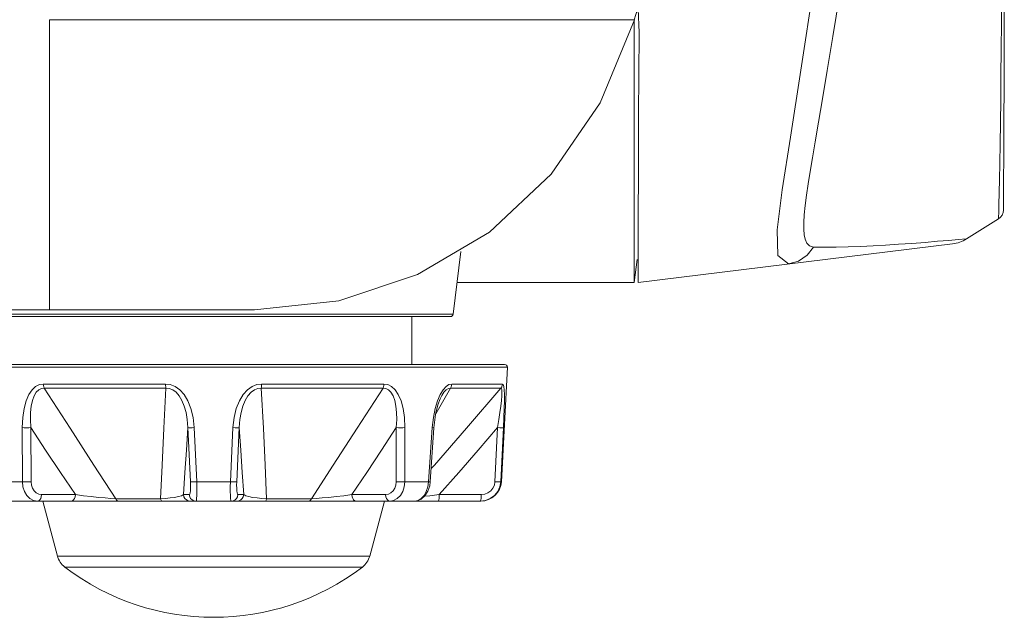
# Model space of a CAD drawing. Header units: millimetres. Extents: x 3925 to 5043, y -86 to 778.
# Tile 17 of 157: x 4190 to 4208, y 254 to 265. Entities that reach past the tile are written whole.
import ezdxf

# ---------------------------------------------------------------- set-up
doc = ezdxf.new("R2010")
doc.units = ezdxf.units.MM
doc.header["$LTSCALE"] = 46.255
for name, color, linetype in [('H30-BOTTOM-CDXF_CONTINUOUS_LINE', 7, 'CONTINUOUS'), ('H30K-FRONT-CDXF_CONTINUOUS_LINE', 7, 'CONTINUOUS'), ('RUBBER-FOOT-DXF_CONTINUOUS_LINE', 7, 'CONTINUOUS')]:
    doc.layers.add(name, color=color, linetype=linetype)

msp = doc.modelspace()

# ---------------------------------------------------------------- linework, layer by layer
at = {"layer": 'H30-BOTTOM-CDXF_CONTINUOUS_LINE', "color": 7, "linetype": 'Continuous', "lineweight": 0}
for p, q in [((4201.1498, 264.9857), (4190.4545, 264.9857)), ((4190.4545, 259.6807), (4190.4545, 264.9857)), ((4201.1492, 260.6307), (4201.1492, 264.9843)), ((4197.8349, 259.5996), (4197.9755, 260.7445)), ((4201.1492, 260.5716), (4201.1492, 260.6307)), ((4201.2005, 260.5982), (4201.1492, 260.1807)), ((4201.1492, 260.281), (4201.1492, 260.5716)), ((4201.1492, 260.1807), (4201.1492, 260.281)), ((4201.1492, 260.1807), (4197.9062, 260.1807)), ((4178.9545, 259.6807), (4194.2045, 259.6807)), ((4197.8349, 259.5996), (4189.0741, 259.5996)), ((4197.7852, 259.5557), (4189.1237, 259.5557))]:
    msp.add_line(p, q, dxfattribs=at)
for points in [[(4201.2045, 265.1806), (4201.1773, 265.0818), (4201.1492, 264.9843)], [(4201.1498, 264.9857), (4200.5264, 263.4662), (4199.6265, 262.163), (4198.4991, 261.1032), (4197.1861, 260.3239), (4195.7471, 259.8412), (4194.2045, 259.6807)]]:
    msp.add_lwpolyline(points, dxfattribs=at)
msp.add_arc((4197.7852, 259.6057), 0.05, 270, 353, dxfattribs=at)
at = {"layer": 'H30K-FRONT-CDXF_CONTINUOUS_LINE', "color": 7, "linetype": 'Continuous', "lineweight": 0}
for p, q in [((4207.9122, 264.2059), (4207.916, 266.1071)), ((4201.2375, 264.7503), (4201.2187, 265.1807)), ((4207.8167, 261.6029), (4207.8264, 262.0582)), ((4207.8999, 261.5048), (4207.9005, 261.8072)), ((4207.8999, 261.5048), (4207.9005, 261.8064)), ((4207.2249, 260.9773), (4207.8121, 261.3447)), ((4201.2187, 260.1807), (4206.9696, 260.8868)), ((4201.2191, 260.4573), (4201.2196, 260.7551)), ((4201.2187, 260.1806), (4201.2191, 260.4573))]:
    msp.add_line(p, q, dxfattribs=at)
for points in [[(4204.5173, 263.1104), (4204.591, 263.5407), (4204.6786, 264.058), (4204.7819, 264.6812), (4204.9026, 265.4311), (4205.0411, 266.3276)], [(4207.8264, 262.0582), (4207.8324, 262.3642), (4207.8385, 262.714), (4207.8443, 263.1005), (4207.8499, 263.5186), (4207.855, 263.9649), (4207.8598, 264.4369), (4207.8642, 264.9329), (4207.8684, 265.4526), (4207.8724, 265.9962)], [(4204.4293, 265.6172), (4204.1951, 264.0633), (4204.0029, 262.8354), (4203.8551, 261.8746), (4203.7638, 261.14), (4203.7741, 260.6728), (4203.9671, 260.5181)], [(4201.2196, 260.7551), (4201.2204, 261.1257), (4201.2214, 261.5509), (4201.2229, 262.0346), (4201.225, 262.599), (4201.228, 263.2507), (4201.232, 263.9742), (4201.2375, 264.7503)], [(4207.9005, 261.8064), (4207.9065, 262.7089), (4207.9122, 264.2059)], [(4204.4289, 260.8281), (4204.3547, 260.8523), (4204.3046, 260.9009), (4204.2729, 260.9692), (4204.2549, 261.0539), (4204.2473, 261.1545), (4204.2484, 261.2746), (4204.2578, 261.4185), (4204.2753, 261.5873), (4204.2999, 261.778), (4204.3303, 261.9853), (4204.3656, 262.2097), (4204.4068, 262.4606), (4204.4564, 262.7547), (4204.5173, 263.1104)], [(4207.8121, 261.3447), (4207.8124, 261.3729), (4207.8138, 261.4589), (4207.8167, 261.6029)], [(4207.2249, 260.9773), (4207.07, 260.964), (4206.9015, 260.9497), (4206.6965, 260.9326)], [(4203.9671, 260.5181), (4204.1508, 260.5708), (4204.3098, 260.6775), (4204.4282, 260.8281)], [(4206.6965, 260.9326), (4206.4679, 260.9142), (4206.2248, 260.8955), (4205.9801, 260.878), (4205.7458, 260.8628), (4205.5172, 260.8497), (4205.288, 260.8389), (4205.0615, 260.831), (4204.8401, 260.8263), (4204.6276, 260.8254), (4204.4289, 260.8281)]]:
    msp.add_lwpolyline(points, dxfattribs=at)
for centre, radius, start, end in [((4207.7128, 261.5033), 0.1871, 302.04063, 0.47456), ((4206.8934, 261.5071), 0.625, 277, 302.02975)]:
    msp.add_arc(centre, radius, start, end, dxfattribs=at)
at = {"layer": 'RUBBER-FOOT-DXF_CONTINUOUS_LINE', "color": 7, "linetype": 'Continuous', "lineweight": 0}
for p, q in [((4197.0795, 258.6807), (4197.0795, 259.5557)), ((4188.0822, 258.628), (4198.8267, 258.628)), ((4188.1322, 258.6807), (4198.7768, 258.6807)), ((4198.7171, 256.536), (4198.8267, 258.628)), ((4192.5769, 258.3224), (4190.3388, 258.3224)), ((4192.5816, 258.2486), (4190.3557, 258.2486)), ((4194.3273, 258.2486), (4196.5532, 258.2486)), ((4194.3321, 258.3224), (4196.5702, 258.3224)), ((4197.5186, 257.7797), (4197.7876, 258.2486)), ((4197.7876, 258.2486), (4198.7096, 258.2486)), ((4197.8113, 258.3224), (4198.7383, 258.3224)), ((4197.628, 258.1095), (4197.6282, 258.1098)), ((4189.955, 257.5245), (4189.9567, 256.536)), ((4190.1126, 257.5246), (4190.1151, 256.536)), ((4193.0311, 256.536), (4192.9855, 257.5246)), ((4193.1475, 256.536), (4193.1009, 257.5245)), ((4193.7615, 256.536), (4193.8081, 257.5245)), ((4193.9234, 257.5246), (4193.8779, 256.536)), ((4196.7939, 256.536), (4196.7963, 257.5246)), ((4196.954, 257.5245), (4196.9523, 256.536)), ((4197.3864, 256.536), (4197.454, 257.5245)), ((4197.4848, 257.5226), (4197.4179, 256.5341)), ((4197.454, 257.5245), (4197.4848, 257.5226)), ((4198.6005, 256.536), (4198.6495, 257.5246)), ((4198.7571, 257.5245), (4198.7081, 256.536)), ((4189.5225, 256.536), (4189.9567, 256.536)), ((4193.1475, 256.536), (4193.7615, 256.536)), ((4196.9523, 256.536), (4197.3864, 256.536)), ((4197.3864, 256.536), (4197.4179, 256.5341)), ((4198.7081, 256.536), (4198.7171, 256.536)), ((4190.3084, 256.2991), (4190.9262, 256.2991)), ((4192.9039, 256.2991), (4193.0092, 256.2991)), ((4194.0051, 256.2991), (4193.8998, 256.2991)), ((4196.6005, 256.2991), (4195.9827, 256.2991)), ((4198.349, 256.2991), (4197.5805, 256.2991)), ((4188.5664, 256.1807), (4198.3426, 256.1807)), ((4190.3295, 256.1807), (4190.5986, 255.1762)), ((4191.6659, 256.2253), (4192.4861, 256.2253)), ((4195.2431, 256.2253), (4194.4228, 256.2253)), ((4196.5795, 256.1807), (4196.3103, 255.1762)), ((4198.332, 256.1807), (4198.3371, 256.1864)), ((4196.3103, 255.1762), (4190.5986, 255.1762)), ((4196.1756, 254.9751), (4190.7334, 254.9751))]:
    msp.add_line(p, q, dxfattribs=at)
for points in [[(4190.3388, 258.3224), (4190.2687, 258.3118), (4190.1998, 258.2778), (4190.135, 258.218), (4190.0762, 258.1305), (4190.0267, 258.0165), (4189.9886, 257.8771), (4189.9638, 257.713), (4189.955, 257.5245)], [(4190.3557, 258.2486), (4190.3048, 258.2422), (4190.2553, 258.2168), (4190.2102, 258.1707), (4190.172, 258.1046), (4190.1421, 258.0206), (4190.1206, 257.9202), (4190.1081, 257.804), (4190.105, 257.6723), (4190.1126, 257.5246)], [(4190.3557, 258.2486), (4190.347, 258.2709), (4190.3413, 258.2959), (4190.3388, 258.3224)], [(4191.6659, 256.2253), (4191.2664, 256.8392), (4190.8303, 257.5128), (4190.3557, 258.2486)], [(4192.5816, 258.2486), (4192.5447, 257.5145), (4192.5128, 256.8408), (4192.4861, 256.2253)], [(4192.5769, 258.3224), (4192.663, 258.3118), (4192.7499, 258.2778), (4192.8343, 258.218), (4192.9134, 258.1305), (4192.9828, 258.0166), (4193.0393, 257.8771), (4193.0799, 257.713), (4193.1009, 257.5245)], [(4192.5816, 258.2486), (4192.5792, 258.2709), (4192.5776, 258.2958), (4192.5769, 258.3224)], [(4192.5816, 258.2486), (4192.6436, 258.2422), (4192.7073, 258.2169), (4192.7693, 258.1708), (4192.8262, 258.1048), (4192.8761, 258.0208), (4192.9179, 257.9202), (4192.951, 257.804), (4192.974, 257.6722), (4192.9855, 257.5245)], [(4194.3321, 258.3224), (4194.246, 258.3118), (4194.159, 258.2778), (4194.0747, 258.218), (4193.9956, 258.1305), (4193.9262, 258.0165), (4193.8697, 257.8771), (4193.829, 257.713), (4193.8081, 257.5245)], [(4193.9234, 257.5245), (4193.9349, 257.6722), (4193.958, 257.804), (4193.991, 257.9203), (4194.0329, 258.0208), (4194.0828, 258.1048), (4194.1397, 258.1708), (4194.2017, 258.2169), (4194.2654, 258.2422), (4194.3273, 258.2486)], [(4194.3321, 258.3224), (4194.3314, 258.2961), (4194.3298, 258.2711), (4194.3273, 258.2486)], [(4194.4228, 256.2253), (4194.3962, 256.8392), (4194.3643, 257.5128), (4194.3273, 258.2486)], [(4196.5532, 258.2486), (4196.0797, 257.5145), (4195.6436, 256.8408), (4195.2431, 256.2253)], [(4196.5702, 258.3224), (4196.5677, 258.2959), (4196.5619, 258.2709), (4196.5532, 258.2486)], [(4196.5532, 258.2486), (4196.6042, 258.2422), (4196.6537, 258.2168), (4196.6987, 258.1708), (4196.7369, 258.1048), (4196.7669, 258.0208), (4196.7883, 257.9202), (4196.8009, 257.804), (4196.804, 257.6722), (4196.7963, 257.5246)], [(4196.5702, 258.3224), (4196.6402, 258.3118), (4196.7091, 258.2778), (4196.774, 258.218), (4196.8328, 258.1305), (4196.8823, 258.0166), (4196.9204, 257.8771), (4196.9452, 257.713), (4196.954, 257.5245)], [(4198.7096, 258.2486), (4198.0769, 257.5145), (4197.4919, 256.8408), (4197.4342, 256.7749)], [(4197.8113, 258.3224), (4197.7596, 258.3118), (4197.7055, 258.2778), (4197.6511, 258.218), (4197.598, 258.1305)], [(4197.6282, 258.1098), (4197.6678, 258.1708), (4197.7104, 258.2169), (4197.751, 258.2422), (4197.7876, 258.2486)], [(4197.8113, 258.3224), (4197.8078, 258.2961), (4197.7999, 258.2711), (4197.7876, 258.2486)], [(4198.7096, 258.2486), (4198.7197, 258.2422), (4198.726, 258.2169), (4198.7278, 258.1708), (4198.7247, 258.1048), (4198.7173, 258.0208), (4198.7058, 257.9202), (4198.6906, 257.804), (4198.6718, 257.6722), (4198.6495, 257.5246)], [(4198.7383, 258.3224), (4198.7341, 258.2959), (4198.7244, 258.2709), (4198.7096, 258.2486)], [(4198.7383, 258.3224), (4198.7513, 258.3118), (4198.7618, 258.2778), (4198.7692, 258.218), (4198.7732, 258.1305), (4198.7738, 258.0166), (4198.7712, 257.8771), (4198.7656, 257.713), (4198.7571, 257.5245)], [(4197.598, 258.1305), (4197.5494, 258.0165), (4197.5075, 257.8771), (4197.4748, 257.713), (4197.454, 257.5245)], [(4197.4848, 257.5226), (4197.5152, 257.7662), (4197.5581, 257.9412), (4197.6002, 258.054), (4197.6282, 258.1098)], [(4190.1126, 257.5245), (4190.0749, 257.5231), (4190.0328, 257.5226), (4189.9913, 257.5231), (4189.955, 257.5245)], [(4190.1126, 257.5246), (4190.3826, 257.1154), (4190.6549, 256.705), (4190.9262, 256.2991)], [(4192.9039, 256.2991), (4192.9313, 256.705), (4192.9586, 257.1154), (4192.9855, 257.5246)], [(4192.9855, 257.5245), (4192.9985, 257.5231), (4193.0241, 257.5226), (4193.0596, 257.5231), (4193.1009, 257.5245)], [(4193.8081, 257.5245), (4193.8493, 257.5231), (4193.8848, 257.5226), (4193.9105, 257.5231), (4193.9234, 257.5245)], [(4193.9234, 257.5246), (4193.9504, 257.1154), (4193.9777, 256.705), (4194.0051, 256.2991)], [(4195.9827, 256.2991), (4196.2541, 256.705), (4196.5264, 257.1154), (4196.7963, 257.5246)], [(4196.954, 257.5245), (4196.9177, 257.5231), (4196.8761, 257.5226), (4196.8341, 257.5231), (4196.7963, 257.5245)], [(4197.5805, 256.2991), (4197.9369, 256.705), (4198.2947, 257.1154), (4198.6495, 257.5246)], [(4198.7571, 257.5245), (4198.747, 257.5231), (4198.7238, 257.5226), (4198.69, 257.5231), (4198.6495, 257.5245)], [(4190.1151, 256.536), (4190.0771, 256.5346), (4190.0348, 256.5341), (4189.993, 256.5346), (4189.9567, 256.536)], [(4189.9567, 256.536), (4189.967, 256.443), (4189.9949, 256.3571), (4190.0385, 256.284), (4190.0953, 256.2279), (4190.1613, 256.1927), (4190.233, 256.1807)], [(4190.1151, 256.536), (4190.1216, 256.4744), (4190.1405, 256.4174), (4190.1707, 256.3686), (4190.2104, 256.331), (4190.2573, 256.3073), (4190.3084, 256.2991)], [(4193.0092, 256.2991), (4193.0175, 256.3073), (4193.0244, 256.3311), (4193.0294, 256.3687), (4193.0323, 256.4175), (4193.0329, 256.4744), (4193.0311, 256.536)], [(4193.0311, 256.536), (4193.0441, 256.5346), (4193.0701, 256.5341), (4193.1059, 256.5346), (4193.1475, 256.536)], [(4193.1328, 256.1807), (4193.1391, 256.1927), (4193.1443, 256.2279), (4193.1479, 256.2842), (4193.1497, 256.3575), (4193.1496, 256.4435), (4193.1475, 256.536)], [(4193.7761, 256.1807), (4193.7698, 256.1927), (4193.7647, 256.2279), (4193.7611, 256.2842), (4193.7592, 256.3575), (4193.7594, 256.4435), (4193.7615, 256.536)], [(4193.7615, 256.536), (4193.803, 256.5346), (4193.8389, 256.5341), (4193.8648, 256.5346), (4193.8779, 256.536)], [(4193.8998, 256.2991), (4193.8915, 256.3073), (4193.8846, 256.3308), (4193.8795, 256.3686), (4193.8767, 256.4175), (4193.8761, 256.4746), (4193.8779, 256.536)], [(4196.7939, 256.536), (4196.7873, 256.4742), (4196.7682, 256.417), (4196.7381, 256.3684), (4196.6983, 256.3308), (4196.6518, 256.3073), (4196.6005, 256.2991)], [(4196.9523, 256.536), (4196.942, 256.443), (4196.9141, 256.3571), (4196.8705, 256.284), (4196.8137, 256.2279), (4196.7477, 256.1927), (4196.676, 256.1807)], [(4196.9523, 256.536), (4196.9159, 256.5346), (4196.8742, 256.5341), (4196.8319, 256.5346), (4196.7938, 256.536)], [(4197.1308, 256.1807), (4197.1935, 256.1927), (4197.2523, 256.2279), (4197.3042, 256.2842), (4197.3452, 256.3576), (4197.3732, 256.4435), (4197.3864, 256.536)], [(4197.1311, 256.1807), (4197.1762, 256.1853), (4197.2518, 256.2155), (4197.3208, 256.2752), (4197.3747, 256.3606), (4197.4076, 256.4604), (4197.4179, 256.5341)], [(4198.7081, 256.536), (4198.6914, 256.443), (4198.6518, 256.3572), (4198.592, 256.284), (4198.5153, 256.2279), (4198.4271, 256.1927), (4198.332, 256.1807)], [(4198.6005, 256.536), (4198.5894, 256.4742), (4198.5631, 256.417), (4198.5233, 256.3684), (4198.4721, 256.3308), (4198.4131, 256.3073), (4198.349, 256.2991)], [(4198.7081, 256.536), (4198.6983, 256.5346), (4198.6751, 256.5341), (4198.6411, 256.5346), (4198.6004, 256.536)], [(4190.3084, 256.2991), (4190.3038, 256.2621), (4190.2927, 256.229), (4190.2761, 256.203), (4190.2556, 256.1864), (4190.233, 256.1807)], [(4190.9263, 256.2991), (4190.9217, 256.2621), (4190.9105, 256.229), (4190.894, 256.203), (4190.8734, 256.1864), (4190.8508, 256.1807)], [(4190.9263, 256.2991), (4191.0724, 256.2798), (4191.2139, 256.2633), (4191.3471, 256.2495), (4191.4689, 256.2386), (4191.5762, 256.2305), (4191.6659, 256.2253)], [(4192.4861, 256.2253), (4192.5734, 256.2305), (4192.6598, 256.2386), (4192.7404, 256.2495), (4192.811, 256.2633), (4192.8674, 256.2798), (4192.9039, 256.2991)], [(4192.9039, 256.2991), (4192.9115, 256.2621), (4192.9297, 256.229), (4192.9569, 256.203), (4192.9905, 256.1864), (4193.0276, 256.1807)], [(4193.0092, 256.2991), (4193.0168, 256.2621), (4193.035, 256.229), (4193.0622, 256.203), (4193.0958, 256.1864), (4193.1328, 256.1807)], [(4193.7761, 256.1807), (4193.8131, 256.1864), (4193.8468, 256.203), (4193.874, 256.229), (4193.8922, 256.2621), (4193.8998, 256.2991)], [(4193.8814, 256.1807), (4193.9184, 256.1864), (4193.9521, 256.203), (4193.9793, 256.229), (4193.9975, 256.2621), (4194.0051, 256.2991)], [(4194.4228, 256.2253), (4194.3355, 256.2305), (4194.2493, 256.2386), (4194.1687, 256.2495), (4194.098, 256.2633), (4194.0416, 256.2798), (4194.0051, 256.2991)], [(4195.9827, 256.2991), (4195.8366, 256.2798), (4195.6951, 256.2633), (4195.5618, 256.2495), (4195.44, 256.2386), (4195.3328, 256.2305), (4195.2431, 256.2253)], [(4196.0581, 256.1807), (4196.0355, 256.1864), (4196.015, 256.203), (4195.9984, 256.229), (4195.9873, 256.2621), (4195.9827, 256.2991)], [(4196.676, 256.1807), (4196.6534, 256.1864), (4196.6329, 256.203), (4196.6163, 256.229), (4196.6051, 256.2621), (4196.6005, 256.2991)], [(4197.5805, 256.2991), (4197.4104, 256.2798), (4197.3132, 256.2686)], [(4197.5635, 256.1807), (4197.5686, 256.1864), (4197.5732, 256.203), (4197.5769, 256.229), (4197.5794, 256.2621), (4197.5805, 256.2991)], [(4198.3371, 256.1864), (4198.3417, 256.203), (4198.3454, 256.229), (4198.3479, 256.2621), (4198.349, 256.2991)], [(4191.6659, 256.2253), (4191.6792, 256.2013), (4191.6953, 256.186), (4191.7131, 256.1807)], [(4192.4861, 256.2253), (4192.4934, 256.2012), (4192.5021, 256.1859), (4192.5117, 256.1807)], [(4194.3973, 256.1807), (4194.4068, 256.1859), (4194.4156, 256.2012), (4194.4228, 256.2253)], [(4195.1959, 256.1807), (4195.2134, 256.1858), (4195.2296, 256.201), (4195.2431, 256.2253)]]:
    msp.add_lwpolyline(points, dxfattribs=at)
for centre, radius, start, end in [((4198.7768, 258.6307), 0.05, 357, 90), ((4198.3426, 256.5557), 0.375, 270, 357), ((4190.9609, 255.2732), 0.375, 195, 232.66025), ((4195.9481, 255.2732), 0.375, 307.33975, 345), ((4193.4545, 258.5419), 4.4862, 232.66025, 307.33975)]:
    msp.add_arc(centre, radius, start, end, dxfattribs=at)

doc.saveas('drawing.dxf')
